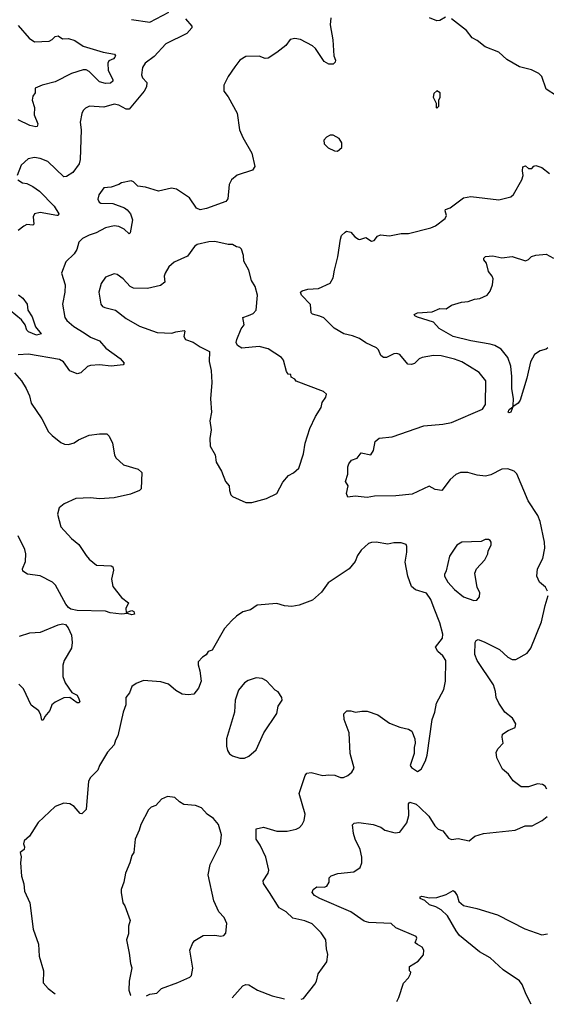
# Model space of a CAD drawing. Extents: x 1954683 to 2060285, y 904798 to 1016299.
# Tile 66 of 256: x 1998076 to 2001635, y 906299 to 912959. Entities that reach past the tile are written whole.
import ezdxf

# ---------------------------------------------------------------- set-up
doc = ezdxf.new("R2010")
doc.units = 0

msp = doc.modelspace()

# ---------------------------------------------------------------- linework, layer by layer
at = {"layer": '0CON10XD'}
for points in [[(1998831.2, 912961.2), (1998955, 912942.9), (1999085, 913009.2)], [(1999197.1, 912965), (1999238.8, 912915), (1999238.8, 912905), (1999205.8, 912865), (1999064.1, 912795.9), (1998985, 912709.5), (1998924.3, 912665), (1998907.1, 912635), (1998899.2, 912585), (1998906, 912565), (1998934.4, 912535), (1998934, 912505), (1998916.5, 912475), (1998815.2, 912354.8), (1998795, 912353.2), (1998745, 912380), (1998715, 912386.9), (1998645, 912368.2), (1998547, 912373), (1998519.7, 912360.3), (1998505, 912343.8), (1998495.7, 912324.3), (1998485.6, 912265), (1998491.1, 912215), (1998485.6, 912014.4), (1998477.5, 911985), (1998435.7, 911924.3), (1998392.5, 911897.5), (1998375, 911895.8), (1998265, 912000), (1998215, 912020.8), (1998175, 912027.5), (1998133, 912017), (1998086.2, 911975), (1998058, 911905)], [(2000178.3, 912971.7), (2000174.4, 912925), (2000192.6, 912822.6), (2000200, 912715), (2000210, 912685), (2000208.3, 912671.7), (2000195, 912657.5), (2000165, 912657.5), (2000135, 912676.2), (2000075, 912764.2), (2000055, 912782.9), (1999975, 912824), (1999935, 912831.2), (1999903.9, 912826.1), (1999875.8, 912784.2), (1999815, 912736), (1999755, 912699.2), (1999735, 912695.7), (1999695, 912712.5), (1999605, 912709.2), (1999563.8, 912685), (1999529.7, 912640.3), (1999484.5, 912575.5), (1999456.2, 912515), (1999456.7, 912475), (1999485, 912437.5), (1999545.9, 912325.9), (1999561.9, 912215), (1999585, 912161.2), (1999644.3, 912055), (1999666, 911965), (1999649.7, 911940.3), (1999545, 911906.7), (1999507.5, 911875), (1999491.2, 911845), (1999482.7, 911747.3), (1999469.7, 911730.3), (1999338.3, 911681.7), (1999295, 911672), (1999272, 911685), (1999224.3, 911755), (1999135, 911813.5), (1999101.7, 911818.3), (1999015, 911799.2), (1998926.1, 911826.1), (1998875, 911832.5), (1998845, 911862.5), (1998829.3, 911869.3), (1998763.9, 911856.1), (1998745, 911843.3), (1998694.1, 911825.9), (1998645, 911822), (1998610, 911775), (1998603.9, 911743.9), (1998612.5, 911725), (1998625, 911718), (1998705.6, 911715.6), (1998785, 911686), (1998802.1, 911672.1), (1998824.2, 911645), (1998839.2, 911605), (1998822, 911518), (1998815, 911511.2), (1998782.5, 911542.5), (1998745, 911560.6), (1998715, 911565.5), (1998655, 911550.9), (1998593.1, 911516.9), (1998545, 911502.2), (1998501.4, 911478.6), (1998475.8, 911455), (1998461.4, 911405), (1998445, 911376.2), (1998387.9, 911322.1), (1998358.8, 911245), (1998382.9, 911165), (1998381.1, 911115), (1998365.7, 911034.3), (1998380, 910945), (1998395, 910924.3), (1998442.9, 910882.9), (1998511.4, 910841.4), (1998555, 910810.9), (1998615, 910785.8), (1998657.3, 910737.3), (1998755, 910668), (1998781.2, 910635), (1998775, 910623.8), (1998695, 910614.5), (1998615, 910623.3), (1998555, 910620.8), (1998535, 910613.8), (1998488.7, 910571.3), (1998465, 910562.9), (1998415, 910584.4), (1998371.5, 910645), (1998345, 910660), (1998135, 910695.7), (1998065, 910692.5)], [(2000955, 912976), (2000915, 912953.8), (2000895, 912951.2), (2000845, 912972.5)], [(2001704.4, 912444.4), (2001635, 912488.8), (2001605.4, 912575.4), (2001585, 912596), (2001535, 912620), (2001455, 912641.2), (2001369.1, 912689.1), (2001315, 912739.2), (2001222.5, 912775), (2001168.9, 912818.9), (2001135, 912836.2), (2001096.2, 912885), (2000995, 912964)], [(1998065, 912920), (1998139.4, 912835), (1998175, 912809.5), (1998275.5, 912814.5), (1998295, 912824), (1998315, 912845.6), (1998335, 912849.5), (1998365, 912830), (1998405, 912831.9), (1998447.6, 912817.6), (1998505, 912780.8), (1998640, 912740), (1998716.3, 912726.3), (1998722.5, 912715), (1998719.4, 912705), (1998710.8, 912695), (1998679.4, 912680.6), (1998671.4, 912665), (1998674.5, 912614.5), (1998705.5, 912555), (1998705, 912543.8), (1998690.7, 912530.7), (1998655, 912527.1), (1998615, 912538.7), (1998545, 912608.8), (1998525, 912618.7), (1998505, 912619.7), (1998425, 912595.4), (1998315, 912538.5), (1998227.5, 912515), (1998180, 912495), (1998180, 912465), (1998165, 912442.5), (1998159.4, 912415), (1998175.7, 912365), (1998174.4, 912315), (1998197.5, 912255), (1998195, 912237.5), (1998185, 912234.2), (1998145, 912243.5), (1998065, 912281.5)], [(2000895, 912360), (2000910, 912375), (2000910, 912415), (2000917.5, 912435), (2000917.5, 912465), (2000895, 912477.5), (2000875, 912460), (2000870, 912435), (2000890, 912395), (2000890, 912365), (2000895, 912360)], [(2000225, 912070), (2000252.5, 912095), (2000252.5, 912125), (2000236.4, 912156.4), (2000195, 912177.5), (2000175, 912177.5), (2000150, 912165), (2000132.5, 912145), (2000135, 912120), (2000161.7, 912091.7), (2000203, 912073), (2000225, 912070)], [(2001643.8, 909093.8), (2001629.5, 909119.5), (2001590, 909155), (2001571.2, 909195), (2001576.2, 909245), (2001612.5, 909315), (2001626, 909385), (2001624.2, 909425), (2001594, 909564), (2001578.2, 909605), (2001512.5, 909705), (2001436.2, 909886.2), (2001418.8, 909905), (2001375, 909920), (2001335, 909919.4), (2001259.8, 909880.2), (2001225, 909871.5), (2001167.6, 909877.6), (2001105, 909897.1), (2001055, 909895.8), (2001025, 909882), (2000985, 909848), (2000930, 909775), (2000885, 909782), (2000843.9, 909803.9), (2000729.7, 909750.3), (2000618.8, 909738.8), (2000475, 909735.8), (2000425, 909726), (2000343.6, 909736.4), (2000295, 909730), (2000286, 909755), (2000296.4, 909806.4), (2000277.5, 909835), (2000293.3, 909885), (2000293.3, 909935), (2000300, 909955), (2000319.5, 909980.5), (2000357.5, 909992.5), (2000385, 910030), (2000450, 910015), (2000467.5, 910045), (2000478.8, 910105), (2000505, 910129.2), (2000592.6, 910137.4), (2000807.8, 910212.2), (2000935, 910222.5), (2000995, 910235.3), (2001203.3, 910325), (2001223.9, 910356.1), (2001225.7, 910515), (2001182.1, 910572.1), (2001116.7, 910613.3), (2001065, 910643.6), (2001015, 910663.2), (2000925, 910685.3), (2000872.6, 910687.4), (2000797.5, 910675), (2000776.2, 910665), (2000745, 910634), (2000725, 910626), (2000699.5, 910629.5), (2000645, 910693.8), (2000625, 910702), (2000605, 910699.2), (2000555, 910674), (2000535, 910673.3), (2000517.7, 910687.7), (2000501.2, 910725), (2000488.3, 910738.3), (2000415, 910773.1), (2000371.9, 910801.9), (2000325, 910821.1), (2000266.7, 910835), (2000202.1, 910872.1), (2000131.7, 910941.7), (2000105, 910954.4), (2000055, 910966), (2000045.8, 910975.8), (2000042.4, 911032.4), (1999981.4, 911095), (1999973.9, 911116.1), (1999984.2, 911125.8), (2000024.5, 911135.5), (2000095, 911141.4), (2000175, 911176.7), (2000195, 911212.5), (2000204.5, 911265.5), (2000226.9, 911355), (2000244.3, 911475), (2000251.7, 911498.3), (2000275, 911522.5), (2000285, 911527.5), (2000315, 911522.5), (2000340.5, 911490.5), (2000365, 911473.3), (2000375, 911471.2), (2000415.8, 911485.8), (2000455, 911460), (2000472.5, 911465), (2000495, 911493.8), (2000515, 911504.2), (2000575, 911498), (2000655, 911512), (2000705, 911512.9), (2000855, 911552), (2000885.7, 911564.3), (2000951.2, 911615), (2000960, 911635), (2000950.8, 911665), (2000954.4, 911675.6), (2000985, 911685.8), (2001076.8, 911753.2), (2001125, 911763.1), (2001315, 911741.4), (2001395, 911760.8), (2001413.3, 911776.7), (2001470, 911875), (2001478.8, 911905), (2001473.6, 911936.4), (2001477, 911963), (2001495, 911970), (2001515, 911952.5), (2001537, 911953), (2001551.7, 911968.3), (2001565, 911972.5), (2001605, 911960), (2001657.7, 911917.7)], [(1998063.8, 911875), (1998095, 911855.8), (1998125, 911850.9), (1998165, 911831.5), (1998208.7, 911798.7), (1998308.6, 911698.6), (1998341.4, 911645), (1998336.2, 911635), (1998326.5, 911633.5), (1998215, 911655.5), (1998176.2, 911645), (1998168.1, 911625), (1998170.8, 911575), (1998165, 911570), (1998125, 911573.1), (1998105, 911562.9), (1998065, 911532)], [(1999645, 909692.5), (1999745, 909720), (1999813.3, 909755), (1999855, 909830), (1999893.6, 909876.4), (1999926.1, 909893.9), (1999963.3, 909925), (1999995, 910022.5), (2000005.6, 910095), (2000037.2, 910192.8), (2000075, 910273.8), (2000114.2, 910335), (2000121.2, 910368.8), (2000146.2, 910405), (2000148.8, 910425), (2000130, 910445), (1999945, 910513.3), (1999935, 910527.5), (1999911.7, 910541.7), (1999908.3, 910558.3), (1999891.7, 910561.7), (1999879.3, 910579.3), (1999860, 910655), (1999846.2, 910675), (1999755, 910733.3), (1999695, 910748), (1999576.4, 910736.4), (1999547.5, 910755), (1999540, 910775), (1999543.8, 910795), (1999573, 910867), (1999594, 910895), (1999583.8, 910945), (1999621.5, 910958.5), (1999655, 910971.9), (1999674.2, 910995), (1999683.8, 911095), (1999668, 911155), (1999643.8, 911195), (1999623.9, 911263.9), (1999590, 911325), (1999588.8, 911365), (1999576, 911406), (1999565, 911417.5), (1999542.3, 911422.3), (1999515, 911438.8), (1999485, 911438.8), (1999395, 911459.2), (1999355, 911457.1), (1999275, 911438.1), (1999258, 911425), (1999210.5, 911359.5), (1999120.9, 911319.1), (1999085, 911286.2), (1999060, 911245), (1999051.9, 911225), (1999056.9, 911183.1), (1999028.8, 911161.2), (1998938.8, 911141.2), (1998845, 911142.9), (1998823.6, 911153.6), (1998775, 911205.8), (1998735, 911235.8), (1998715, 911239.2), (1998655, 911218), (1998625.8, 911175), (1998610.6, 911115), (1998624, 911035), (1998635, 911018.8), (1998651.7, 911011.7), (1998724.5, 910994.5), (1998795, 910938.8), (1998885, 910886), (1999005, 910843.3), (1999105, 910838), (1999131.4, 910848.6), (1999187.7, 910857.7), (1999192.5, 910852.5), (1999185.8, 910815), (1999196.7, 910795), (1999247.7, 910777.7), (1999295, 910746), (1999360, 910715), (1999357, 910647), (1999370, 910585), (1999374, 910505), (1999366, 910395), (1999372, 910305), (1999362, 910245), (1999370, 910185), (1999361.2, 910125), (1999363.6, 910073.6), (1999396.2, 910015), (1999403.3, 909965), (1999440, 909905), (1999467.5, 909835), (1999492.5, 909805), (1999493.6, 909773.6), (1999502.5, 909745), (1999515, 909733.8), (1999605, 909694), (1999645, 909692.5)], [(2001645, 910740), (2001635, 910730), (2001595, 910720), (2001556.7, 910693.3), (2001529.1, 910645), (2001504.4, 910535), (2001459.4, 910385), (2001445, 910364.2), (2001410, 910340), (2001395, 910303.8), (2001385, 910298.8), (2001378.8, 910305), (2001385, 910321.2), (2001410, 910340), (2001411.7, 910348.3), (2001413.5, 910395), (2001402.2, 910465), (2001403.6, 910546.4), (2001395.4, 910615.4), (2001375, 910673.3), (2001330.7, 910730.7), (2001287.5, 910755), (2001255, 910764), (2001125, 910786.2), (2001005, 910815.6), (2000911.2, 910871.2), (2000872, 910912), (2000765, 910945.8), (2000746.7, 910955), (2000743.3, 910965), (2000764.6, 910975.4), (2000865, 910981.9), (2000915.6, 911004.4), (2000957.8, 911002.2), (2000995, 911027.1), (2001062.4, 911047.6), (2001107.9, 911052.1), (2001150.9, 911069.1), (2001186.7, 911073.3), (2001235, 911095.6), (2001256.6, 911123.4), (2001272, 911165), (2001276.2, 911205), (2001270, 911225), (2001244, 911255), (2001231.7, 911311.7), (2001213.3, 911335), (2001213.3, 911345), (2001225, 911357.5), (2001275, 911361.2), (2001335, 911348.6), (2001405, 911357.5), (2001495, 911328.8), (2001515, 911336.7), (2001535, 911356.2), (2001565, 911365.8), (2001635, 911372.5), (2001685, 911346.4)], [(1998068, 911098), (1998096.4, 911076.4), (1998125.8, 911035), (1998131.9, 910995), (1998159.2, 910949.2), (1998182, 910882), (1998220, 910835), (1998190, 910825), (1998135, 910846.9), (1998125, 910859.4), (1998113.3, 910895), (1998088.1, 910928.1), (1998011.7, 910991.7)], [(1998040.3, 910570.3), (1998087.5, 910515), (1998120, 910465), (1998142.9, 910415), (1998154.3, 910365), (1998225, 910260), (1998271.7, 910171.7), (1998295.6, 910145.6), (1998355, 910098.8), (1998378, 910088), (1998405, 910086.2), (1998445, 910096.7), (1998472.3, 910117.7), (1998545, 910148.6), (1998615, 910158.1), (1998665, 910158), (1998681.2, 910141.2), (1998702.5, 910095), (1998715.8, 910015), (1998726.2, 909995), (1998777.9, 909947.9), (1998877.6, 909917.6), (1998901.1, 909895), (1998896.7, 909785), (1998886.2, 909773.8), (1998825, 909748.8), (1998715, 909724.4), (1998615, 909718.6), (1998555, 909725.7), (1998455, 909719.4), (1998375.6, 909684.4), (1998342.5, 909657.5), (1998330.6, 909615), (1998355, 909528.8), (1998425, 909450), (1998475, 909408.8), (1998526, 909335)], [(1998526, 909335), (1998545, 909308.8), (1998595, 909270), (1998693.9, 909263.9), (1998705, 909257.5), (1998710, 909235), (1998696, 909175), (1998706.2, 909125), (1998765, 909051.2), (1998811.2, 909015), (1998793.3, 908975), (1998795, 908950), (1998835, 908962.5), (1998847.5, 908955), (1998851.7, 908938.3), (1998835, 908933.3), (1998805, 908942.5), (1998765, 908937.5), (1998687, 908947), (1998655, 908958.8), (1998465, 908962), (1998422.3, 908972.3), (1998405, 908982.5), (1998387.5, 909005), (1998316.9, 909135), (1998297.5, 909155), (1998215, 909196.9), (1998127.7, 909207.7), (1998097.7, 909227.7), (1998093.8, 909245), (1998115.6, 909295), (1998118.5, 909345), (1998110, 909375), (1998065, 909466.9)], [(1999978.3, 906332.9), (1999995, 906337.5), (2000070, 906435), (2000082, 906455), (2000094, 906505), (2000151.2, 906585), (2000158.8, 906635), (2000148.8, 906675), (2000146.2, 906735), (2000112.7, 906782.7), (2000052.3, 906842.3), (2000004.1, 906864.1), (1999922.3, 906882.3), (1999876.7, 906925), (1999830.7, 906950.7), (1999765.5, 907055.5), (1999722.9, 907115), (1999722.5, 907135), (1999756, 907185), (1999759.2, 907205), (1999739.2, 907295), (1999701.2, 907375), (1999674, 907415), (1999673.3, 907486.7), (1999725, 907496.2), (1999815, 907470), (1999885, 907470), (1999945.8, 907484.2), (1999966.7, 907495), (1999985.6, 907514.4), (1999998.3, 907541.7), (2000005.7, 907585), (1999964.5, 907725), (2000005, 907847.5), (2000017.3, 907862.7), (2000045, 907865.8), (2000125, 907846.2), (2000165, 907851.2), (2000205, 907848), (2000245, 907834), (2000263.9, 907833.9), (2000294.2, 907845.8), (2000321.2, 907868.8), (2000336, 907895), (2000308.8, 907995), (2000303.3, 908135), (2000269.2, 908225), (2000266.2, 908263.8), (2000286.4, 908283.6), (2000315, 908284), (2000345.9, 908275.9), (2000388.6, 908281.4), (2000425, 908280.8), (2000495.8, 908255.8), (2000575, 908200), (2000645, 908173.8), (2000705, 908160), (2000725.9, 908145.9), (2000746.7, 908095), (2000750, 908065), (2000741.2, 908035), (2000741.2, 907995), (2000716.2, 907915), (2000725, 907900), (2000764.2, 907874.2), (2000790.3, 907889.7), (2000818.8, 907945), (2000830, 907985), (2000863.8, 908225), (2000882, 908275), (2000892.5, 908335), (2000942.1, 908427.9), (2000954.2, 908485), (2000955.7, 908625), (2000935.7, 908655), (2000901.9, 908685), (2000887.1, 908715), (2000932.9, 908775), (2000936.7, 908803.3), (2000915, 908880), (2000876.7, 908975), (2000855, 909036), (2000825, 909078.8), (2000752.3, 909102.3), (2000723.3, 909125), (2000698.8, 909195), (2000680.7, 909289.3), (2000693, 909357), (2000693.3, 909395), (2000688, 909408), (2000655, 909420), (2000605, 909421.2), (2000565, 909412), (2000485, 909423.8), (2000455, 909422), (2000433.3, 909415), (2000385, 909370), (2000358.8, 909335), (2000343.3, 909295), (2000302.5, 909245), (2000160.5, 909149.5), (2000115, 909086.7), (2000055, 909033.3), (1999965, 908998.8), (1999915, 908988.8), (1999865, 908994), (1999815, 909009.2), (1999680.3, 908999.7), (1999635, 908966.7), (1999585, 908952.5), (1999542.5, 908925), (1999510, 908895), (1999459.3, 908840.7), (1999377.5, 908695), (1999350, 908685), (1999336.4, 908663.6), (1999312.3, 908647.7), (1999282.5, 908615), (1999281.2, 908595), (1999293.8, 908555), (1999302, 908485), (1999283.6, 908436.4), (1999253.6, 908396.4), (1999215, 908391.2), (1999175, 908396.7), (1999131.7, 908421.7), (1999082.5, 908465), (1999030.7, 908480.7), (1998911.7, 908488.3), (1998862.3, 908467.7), (1998835, 908447.5), (1998818.8, 908405), (1998793.8, 908375), (1998794, 908325), (1998775.8, 908275), (1998739.4, 908115), (1998723.1, 908085), (1998715.5, 908054.5), (1998668.8, 908005), (1998616, 907915), (1998605, 907883.3), (1998555, 907833.8), (1998541.3, 907808.7), (1998525, 907617.5), (1998495, 907586.7), (1998485, 907590), (1998445, 907636.2), (1998415, 907653.8), (1998375, 907660), (1998315, 907636.2), (1998201.7, 907528.3), (1998142.5, 907435), (1998106.2, 907405), (1998101.2, 907385), (1998108.8, 907365), (1998106.2, 907345), (1998080, 907325), (1998085.7, 907295.7), (1998081.4, 907255), (1998088.9, 907165), (1998104.6, 907114.6), (1998109.4, 907065), (1998144, 906985), (1998167.3, 906807.3), (1998202, 906705), (1998206.7, 906625), (1998236.2, 906525), (1998234, 906445), (1998268.8, 906405), (1998316.2, 906369.4)], [(2001145, 909030), (2001165, 909033.3), (2001183.3, 909055), (2001186.4, 909083.6), (2001168.8, 909118.8), (2001153.3, 909215), (2001163.3, 909245), (2001220, 909305), (2001241.2, 909345), (2001243.6, 909366.4), (2001262.5, 909405), (2001262.5, 909425), (2001256.7, 909436.7), (2001245, 909442.5), (2001221.7, 909441.7), (2001195, 909430), (2001065, 909425.8), (2001030, 909405), (2000980.5, 909329.5), (2000959.3, 909230.7), (2000947.5, 909205), (2000947.5, 909195), (2000970, 909155), (2001015, 909104.2), (2001075, 909054), (2001145, 909030)], [(2001640, 907755), (2001626.7, 907775), (2001610, 907785), (2001575, 907790), (2001515, 907769.2), (2001465, 907770), (2001410.6, 907810.6), (2001380, 907855), (2001338.7, 907888.7), (2001300, 907965), (2001297.5, 908005), (2001310.9, 908029.1), (2001343.8, 908065), (2001336.2, 908105), (2001340, 908125), (2001378.8, 908151.2), (2001425, 908170), (2001430, 908195), (2001406.2, 908235), (2001355.6, 908275.6), (2001315.4, 908335.4), (2001297.5, 908375), (2001293.1, 908415), (2001279.3, 908459.3), (2001168.1, 908625), (2001153.1, 908665), (2001154.4, 908745.6), (2001160.6, 908759.4), (2001174.3, 908765.7), (2001215, 908750), (2001319.4, 908699.4), (2001375, 908648), (2001405, 908630), (2001429.5, 908630.5), (2001506.1, 908673.9), (2001531.7, 908708.3), (2001603.8, 908885), (2001626.7, 908996.7), (2001648.8, 909065)], [(1998075, 908789.5), (1998145, 908810.4), (1998217.5, 908815), (1998335, 908866.7), (1998365, 908872.5), (1998385, 908867.5), (1998402.5, 908845), (1998425.9, 908795.9), (1998431.2, 908745), (1998425, 908707.5), (1998375.8, 908624.2), (1998367.7, 908592.3), (1998368, 908515), (1998384.3, 908474.3), (1998427.5, 908407.5), (1998465, 908388.8), (1998476, 908365), (1998482.5, 908345), (1998475, 908337.5), (1998465, 908337.5), (1998415, 908373.3), (1998375, 908371.2), (1998315, 908342.5), (1998293.3, 908325), (1998278.8, 908285), (1998246.2, 908245), (1998235, 908220), (1998225, 908220), (1998219.2, 908255), (1998205, 908283.8), (1998152.4, 908322.4), (1998102, 908432), (1998070, 908465)], [(1999565, 907963.3), (1999595, 907964), (1999625, 907976.7), (1999675, 908020), (1999725.8, 908134.2), (1999813.6, 908266.4), (1999823.3, 908315), (1999850, 908355), (1999847.5, 908375), (1999823, 908413), (1999803.6, 908423.6), (1999745, 908487.5), (1999715, 908503.3), (1999675, 908508), (1999620.8, 908489.2), (1999595.8, 908474.2), (1999555, 908423.3), (1999532.9, 908355), (1999528, 908275), (1999474, 908095), (1999473.9, 908043.9), (1999481.2, 908015), (1999495, 907993.3), (1999515, 907980), (1999565, 907963.3)], [(1998933.2, 906355.9), (1998955, 906366.2), (1999002.5, 906375), (1999035, 906406.2), (1999145, 906446.2), (1999225, 906482.5), (1999236.4, 906493.6), (1999246.4, 906543.6), (1999226.1, 906663.9), (1999246.7, 906715), (1999259.5, 906730.5), (1999315, 906763.3), (1999395, 906766.2), (1999435, 906760), (1999456.1, 906763.9), (1999469.3, 906780.7), (1999475.8, 906845.8), (1999458, 906885), (1999421.2, 906925), (1999389.1, 906999.1), (1999350.6, 907175), (1999364.5, 907245.5), (1999433.8, 907385), (1999440, 907445), (1999419.2, 907515), (1999386.2, 907555), (1999343.3, 907585), (1999305, 907626.7), (1999264, 907644), (1999185, 907650), (1999155, 907667.5), (1999125, 907696.7), (1999075, 907703.3), (1999033.9, 907686.1), (1998996.1, 907643.9), (1998965, 907632.5), (1998946.4, 907613.6), (1998893.8, 907515), (1998883.9, 907476.1), (1998856.7, 907415), (1998846.7, 907325), (1998833.3, 907305), (1998820, 907255), (1998790, 907185), (1998780, 907125), (1998762.5, 907075), (1998762.5, 907055), (1998773.3, 906985), (1998786.7, 906965), (1998822.5, 906865), (1998811.7, 906828.3), (1998811.2, 906775), (1998797.5, 906735), (1998816.7, 906645), (1998823.8, 906575), (1998833.8, 906545), (1998816.7, 906455), (1998813.3, 906395), (1998825, 906360), (1998826.8, 906358.2)], [(2000625.5, 906318.7), (2000638, 906345), (2000669.3, 906440.7), (2000703, 906477), (2000717.5, 906505), (2000720, 906515), (2000710, 906525), (2000710, 906555), (2000769.3, 906590.7), (2000806.4, 906633.6), (2000807.5, 906665), (2000797.5, 906685), (2000765, 906702.5), (2000750, 906715), (2000760, 906745), (2000756.4, 906756.4), (2000617.5, 906815), (2000587.5, 906845), (2000435, 906851.5), (2000405, 906860), (2000314.3, 906925), (2000105, 907013.6), (2000068.8, 907035), (2000052, 907055), (2000058.8, 907075), (2000085, 907092.5), (2000135, 907092), (2000151.7, 907098.3), (2000168, 907125), (2000166.7, 907155), (2000181.7, 907168.3), (2000227, 907183), (2000335, 907194), (2000376.2, 907225), (2000388.8, 907255), (2000389.4, 907295), (2000377.3, 907345), (2000343.5, 907415), (2000333.1, 907455), (2000326.2, 907513.8), (2000335.8, 907524.2), (2000369.1, 907529.1), (2000465, 907515.5), (2000516.8, 907496.8), (2000545, 907477.5), (2000596.2, 907463.8), (2000615, 907458.8), (2000645, 907463.3), (2000692.7, 907527.3), (2000705.7, 907575), (2000703.3, 907655), (2000714, 907666), (2000755, 907652.5), (2000780.9, 907630.9), (2000841.7, 907571.7), (2000882, 907505), (2000905, 907484), (2000935, 907472.5), (2000975, 907422), (2000995, 907414), (2001039.7, 907419.7), (2001115, 907404.3), (2001153.2, 907436.8), (2001210, 907455), (2001425, 907477.5), (2001493.6, 907506.4), (2001540, 907505), (2001608.3, 907541.7), (2001640.7, 907569.3)], [(2001534, 906298.7), (2001499.2, 906365), (2001473, 906433), (2001455, 906458.1), (2001345, 906532.9), (2001255, 906613.9), (2001183.8, 906653.8), (2001049.6, 906765), (2001025.3, 906795), (2000968.1, 906898.1), (2000925, 906938.5), (2000889.1, 906959.1), (2000845, 906972.2), (2000815, 907001.2), (2000783.3, 907015), (2000783.6, 907026.4), (2000795, 907030), (2000845, 907020), (2000895, 907020.8), (2000958.2, 907041.8), (2001005, 907067.5), (2001015, 907062.5), (2001032, 907035), (2001044, 906995), (2001075, 906966.2), (2001167, 906947), (2001305, 906903.3), (2001489.7, 906809.7), (2001605, 906768.8), (2001643.9, 906776.1)], [(1999512.2, 906343.1), (1999585, 906423.8), (1999605, 906433.8), (1999625, 906431.2), (1999684.4, 906394.4), (1999782.5, 906355), (1999866.2, 906335.4)]]:
    msp.add_lwpolyline(points, dxfattribs=at)

doc.saveas('drawing.dxf')
